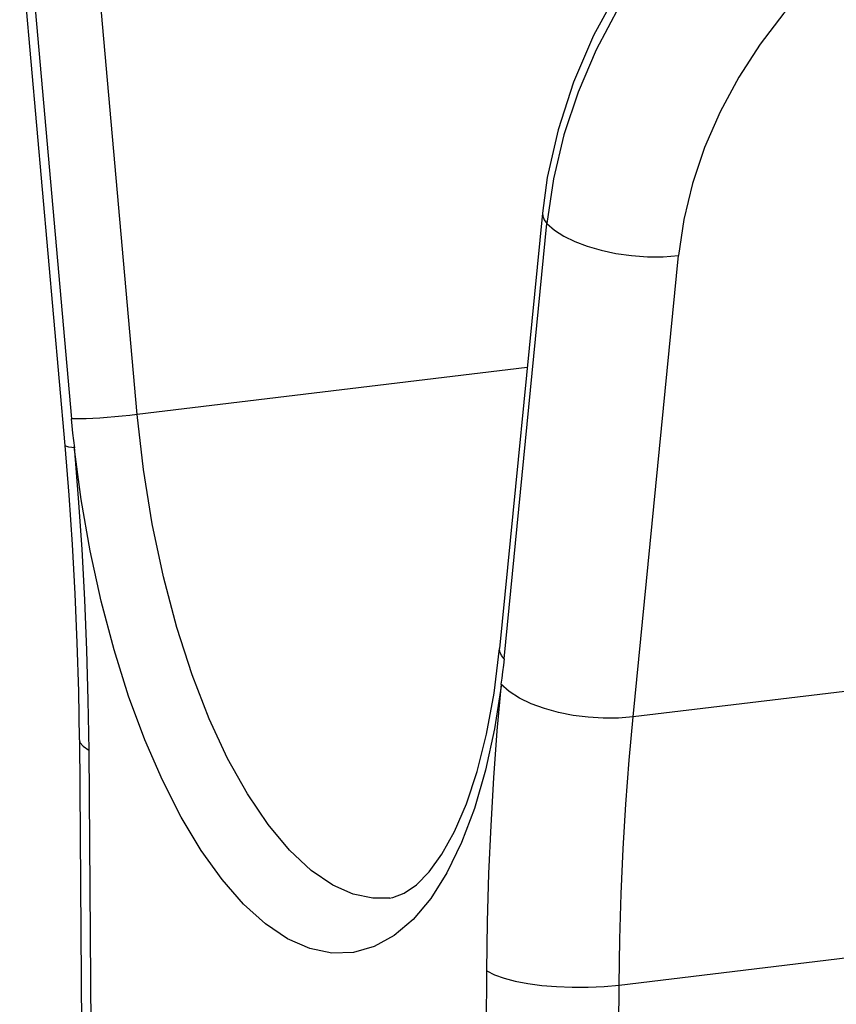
# Model space of a CAD drawing. Header units: inches. Extents: x 0 to 16.9, y 0 to 13.1.
# Tile 9 of 36: x 5.961 to 6.606, y 4.617 to 5.395. Entities that reach past the tile are written whole.
import ezdxf

# ---------------------------------------------------------------- set-up
doc = ezdxf.new("R2010")
doc.units = ezdxf.units.IN
doc.header["$LTSCALE"] = 0.930769
doc.header["$MEASUREMENT"] = 0
doc.layers.get('0').update_dxf_attribs({"linetype": 'CONTINUOUS'})

msp = doc.modelspace()

# ---------------------------------------------------------------- linework, layer by layer
at = {"color": 7, "linetype": 'Continuous'}
for p, q in [((5.99721, 5.05853), (5.96138, 5.46283)), ((5.96844, 5.46117), (6.00226, 5.07974)), ((6.05421, 5.08294), (6.0204, 5.46437)), ((6.38295, 5.26912), (6.37781, 5.23395)), ((6.37431, 5.24211), (6.34049, 4.89822)), ((6.34399, 4.89006), (6.37781, 5.23395)), ((6.44588, 4.84414), (6.48172, 5.20865)), ((6.36231, 5.12012), (6.05421, 5.08294)), ((6.0028, 5.07401), (6.00226, 5.07974)), ((6.00042, 5.01941), (5.99721, 5.05853)), ((8.0337, 5.03578), (6.44588, 4.84414)), ((6.33606, 4.86289), (6.34049, 4.89822)), ((6.01533, 4.8574), (6.0159, 4.81804)), ((6.00852, 4.82606), (6.03408, 1.46548)), ((6.0159, 4.81804), (6.04145, 1.45747)), ((6.43499, 4.63232), (7.44933, 4.75474)), ((6.25362, 4.70111), (6.25329, 4.70107)), ((6.3048, 1.3113), (6.33036, 4.6435)), ((6.40943, 1.30012), (6.43499, 4.63232))]:
    msp.add_line(p, q, dxfattribs=at)
for points in [[(6.50152, 5.50566), (6.48174, 5.48404), (6.45643, 5.45198), (6.43391, 5.4178), (6.41472, 5.38231), (6.39892, 5.34567), (6.38662, 5.30799), (6.37813, 5.27015), (6.37431, 5.24208)], [(6.50668, 5.4998), (6.48057, 5.47071), (6.45668, 5.4394), (6.4351, 5.40575), (6.41681, 5.37118), (6.40251, 5.33763), (6.39131, 5.30392), (6.38295, 5.26912)], [(6.58538, 5.42273), (6.56487, 5.39999), (6.54623, 5.37565), (6.52931, 5.34952), (6.51455, 5.32219), (6.50234, 5.29407), (6.49271, 5.26553), (6.48586, 5.23711), (6.48172, 5.20865)], [(6.3743, 5.24208), (6.37448, 5.2396), (6.37563, 5.23677), (6.37781, 5.23395)], [(6.37781, 5.23395), (6.38381, 5.22873), (6.3913, 5.22392), (6.39997, 5.21966), (6.40975, 5.21593), (6.42062, 5.21277), (6.43233, 5.21028), (6.44463, 5.20855), (6.45719, 5.20768), (6.46966, 5.2077), (6.48172, 5.20865)], [(6.05421, 5.08294), (6.0484, 5.08228), (6.04243, 5.08167), (6.03649, 5.08113), (6.0306, 5.08065), (6.02477, 5.08025), (6.01918, 5.07994), (6.01398, 5.07972), (6.00933, 5.07961), (6.00538, 5.07962), (6.00226, 5.07974)], [(6.20881, 4.71116), (6.19164, 4.72282), (6.1745, 4.73881), (6.15758, 4.75909), (6.14119, 4.78342), (6.12564, 4.81137), (6.11106, 4.84278), (6.09763, 4.87733), (6.08553, 4.91475), (6.07489, 4.95485), (6.06601, 4.99678), (6.05909, 5.03964), (6.05421, 5.08294)], [(6.00482, 5.05684), (6.00408, 5.06256), (6.00341, 5.06829), (6.0028, 5.07401)], [(6.00482, 5.05684), (6.00019, 5.05731), (5.99773, 5.05798), (5.99721, 5.05853)], [(6.00434, 5.0575), (6.0076, 5.01695), (6.01033, 4.97668), (6.01254, 4.9367), (6.01421, 4.89696), (6.01533, 4.8574)], [(6.34191, 4.87014), (6.33631, 4.83471), (6.32919, 4.80202), (6.3205, 4.77195), (6.31037, 4.74488), (6.29884, 4.72109), (6.28605, 4.70078), (6.27213, 4.68419), (6.25721, 4.67144), (6.24141, 4.66271), (6.22493, 4.65803), (6.20792, 4.65753), (6.19056, 4.66114), (6.17303, 4.66889), (6.15551, 4.68063), (6.13817, 4.69631), (6.12119, 4.7157), (6.10473, 4.73867), (6.08897, 4.76491), (6.07407, 4.79419), (6.06017, 4.8262), (6.0474, 4.86067), (6.03588, 4.89723), (6.02575, 4.93553), (6.01707, 4.97523), (6.00995, 5.01584), (6.00434, 5.0575)], [(6.00852, 4.82606), (6.00797, 4.86427), (6.00688, 4.90276), (6.00526, 4.94147), (6.0031, 4.98037), (6.00042, 5.01941)], [(6.34399, 4.89006), (6.34188, 4.89278), (6.34072, 4.89549), (6.34049, 4.89822)], [(6.34399, 4.89006), (6.34345, 4.88494), (6.34285, 4.87988), (6.34218, 4.8749), (6.34145, 4.87)], [(6.33036, 4.6435), (6.33092, 4.68223), (6.33204, 4.72055), (6.33371, 4.75844), (6.33592, 4.79597), (6.33865, 4.83321), (6.34191, 4.87014)], [(6.44588, 4.84414), (6.43426, 4.84321), (6.42231, 4.84314), (6.41043, 4.84388), (6.39864, 4.84541), (6.38699, 4.84772), (6.37582, 4.8508), (6.36548, 4.85458), (6.35612, 4.85906), (6.34795, 4.86424), (6.34145, 4.87)], [(6.25329, 4.70107), (6.25613, 4.70152), (6.26514, 4.70483), (6.27473, 4.71142), (6.28481, 4.72169), (6.29492, 4.7357), (6.30485, 4.75367), (6.31419, 4.77549), (6.32271, 4.80119), (6.33008, 4.83045), (6.33606, 4.86289)], [(6.43499, 4.63232), (6.43553, 4.66859), (6.43658, 4.70453), (6.43814, 4.74008), (6.44021, 4.77522), (6.44279, 4.80992), (6.44588, 4.84414)], [(6.00852, 4.82606), (6.009, 4.82397), (6.01143, 4.82095), (6.0159, 4.81804)], [(6.25329, 4.70107), (6.24028, 4.70092), (6.22469, 4.70417), (6.20881, 4.71116)], [(6.33036, 4.6435), (6.33647, 4.6405), (6.34407, 4.63783), (6.35284, 4.63554), (6.36271, 4.63365), (6.37368, 4.63215), (6.38546, 4.63112), (6.39782, 4.63059), (6.41043, 4.63061), (6.42293, 4.63118), (6.43499, 4.63232)]]:
    msp.add_lwpolyline(points, dxfattribs=at)

doc.saveas('drawing.dxf')
